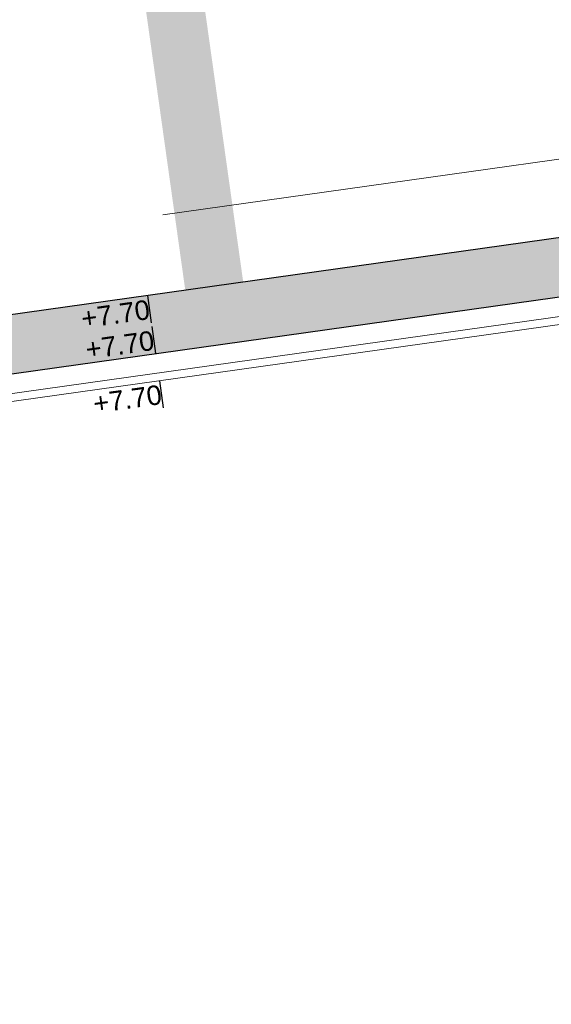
# Model space of a CAD drawing. Extents: x 98477 to 100410, y 398052 to 398969.
# Tile 194 of 256: x 98836 to 98850, y 398192 to 398217. Entities that reach past the tile are written whole.
import ezdxf
from ezdxf.enums import TextEntityAlignment as Align

# ---------------------------------------------------------------- set-up
doc = ezdxf.new("R2010")
doc.units = 0
doc.linetypes.add('AL-NUTSTRACE', pattern=[17, 5, -3.5, 0, -3.5, 5])
for name, color, linetype, lineweight in [('N-GW-hoogtelijn laagte NAP +7.50', 90, 'AL-HOOGTELIJN +7.50', 18), ('N-KO-kantbegrenzing grondwerk', 70, 'Continuous', 25), ('N-VH-arcering printbeton', 8, 'Continuous', 9), ('X-AL-hoogtelijn - Niv 1', 1, 'AL-HOOGTELIJN', 18), ('X-AL-nutstrace VERWERKT', 252, 'AL-NUTSTRACE', 18), ('X-AL-planthoogte VERWERKT', 180, 'Continuous', 25)]:
    doc.layers.add(name, color=color, linetype=linetype, lineweight=lineweight)
doc.layers.add('X-AL-contourlijnen', color=30, linetype='Continuous', plot=False)
doc.layers.add('X-AL-hulplijn', color=30, linetype='Continuous', plot=False)
doc.styles.add('CS Annotative', font='arial.ttf')
doc.styles.get("Standard").update_dxf_attribs({"font": 'txt.shx'})
doc.linetypes.add('AL-HOOGTELIJN', pattern='A,10,-1.5,["H",Standard,S=0.9,R=0,X=-0.3,Y=-0.45],-1.5,30', length=43)
doc.linetypes.add('AL-HOOGTELIJN +7.50', pattern='A,7.5,-1.5,["+7.50",Standard,S=0.9,R=0,X=-0.3,Y=-0.45],-4.5,22.5', length=36)

# ---------------------------------------------------------------- blocks, each defined once
blk = doc.blocks.new('*U301')
at = {"layer": 'X-AL-hulplijn', "flags": 128}
blk.add_lwpolyline([(0.049, -0.347), (-0.049, 0.347)], dxfattribs=at)
at = {"layer": 'X-AL-planthoogte VERWERKT', "linetype": 'Continuous', "style": 'CS Annotative'}
blk.add_attdef('HOOGTE-LINKS', text='', height=0.5, rotation=8, dxfattribs=at).set_placement((0, 0), align=Align.MIDDLE_RIGHT)

msp = doc.modelspace()

# ---------------------------------------------------------------- hatches: boundary and pattern name
at = {"layer": 'N-VH-arcering printbeton'}
h = msp.add_hatch(dxfattribs=at)
h.set_pattern_fill('CS-PRINTBETON', color=256)
h.set_pattern_definition([(45, (0, 0), (-0.3535533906, 0.3535533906), []), (45, (0.35, 0), (-0.3535533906, 0.3535533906), [0.5, -0.2])])
edge = h.paths.add_edge_path()
edge.add_line((98867.271, 398212.463), (98867.062, 398213.949))
edge.add_line((98867.062, 398213.949), (98825.902, 398208.164))
edge.add_arc((98833.652, 398208.097), 7.75, 179.5031, 188)
edge.add_line((98825.977, 398207.018), (98830.466, 398175.077))
edge.add_line((98830.466, 398175.077), (98835.913, 398175.843))
edge.add_line((98835.913, 398175.843), (98835.892, 398175.991))
edge.add_line((98835.892, 398175.991), (98848.765, 398177.801))
edge.add_line((98848.765, 398177.801), (98848.786, 398177.652))
edge.add_line((98848.786, 398177.652), (98850.767, 398177.93))
edge.add_line((98850.767, 398177.93), (98850.746, 398178.079))
edge.add_line((98850.746, 398178.079), (98863.619, 398179.888))
edge.add_line((98863.619, 398179.888), (98863.64, 398179.74))
edge.add_line((98863.64, 398179.74), (98865.621, 398180.018))
edge.add_line((98865.621, 398180.018), (98865.6, 398180.167))
edge.add_line((98865.6, 398180.167), (98878.473, 398181.976))
edge.add_line((98878.473, 398181.976), (98878.494, 398181.827))
edge.add_line((98878.494, 398181.827), (98880.475, 398182.106))
edge.add_line((98880.475, 398182.106), (98880.454, 398182.254))
edge.add_line((98880.454, 398182.254), (98893.278, 398184.056))
edge.add_line((98893.278, 398184.056), (98893.034, 398185.789))
edge.add_line((98893.034, 398185.789), (98831.44, 398177.133))
edge.add_line((98831.44, 398177.133), (98827.264, 398206.841))
edge.add_line((98827.264, 398206.841), (98867.271, 398212.463))

# ---------------------------------------------------------------- linework, layer by layer
at = {"layer": 'N-GW-hoogtelijn laagte NAP +7.50', "flags": 128}
msp.add_lwpolyline([(98837.993, 398104.106), (98860.955, 398098.52), (98866.566, 398097.245), (98872.192, 398096.038), (98875.69, 398095.331), (98877.833, 398094.898), (98883.488, 398093.829), (98889.155, 398092.827), (98894.833, 398091.894), (98904.531, 398090.421, 0.502051), (98909.662, 398095.496), (98896.896, 398186.332, 0.173421), (98881.364, 398215.946, 0.224655), (98876.872, 398217.347), (98840.146, 398212.186)], format="xyb", dxfattribs=at)
at = {"layer": 'N-KO-kantbegrenzing grondwerk', "flags": 128}
msp.add_lwpolyline([(98893.278, 398184.056), (98893.034, 398185.789), (98831.44, 398177.133), (98827.264, 398206.841), (98867.271, 398212.463), (98867.062, 398213.949), (98825.902, 398208.164)], dxfattribs=at)
at = {"layer": 'X-AL-contourlijnen', "flags": 128}
msp.add_lwpolyline([(98867.271, 398212.463), (98867.062, 398213.949), (98825.902, 398208.164, 0.037092), (98825.977, 398207.018), (98830.466, 398175.077), (98835.913, 398175.843), (98835.892, 398175.991), (98848.765, 398177.801), (98848.786, 398177.652), (98850.767, 398177.93), (98850.746, 398178.079), (98863.619, 398179.888), (98863.64, 398179.74), (98865.621, 398180.018), (98865.6, 398180.167), (98878.473, 398181.976), (98878.494, 398181.827), (98880.475, 398182.106), (98880.454, 398182.254), (98893.278, 398184.056), (98893.034, 398185.789), (98831.44, 398177.133), (98827.264, 398206.841)], format="xyb", close=True, dxfattribs=at)
at = {"layer": 'X-AL-hoogtelijn - Niv 1', "flags": 128}
for points in [[(98880.19, 398184.489), (98876.154, 398213.207), (98827.829, 398206.415), (98831.865, 398177.698)], [(98879.964, 398184.659), (98875.984, 398212.981), (98828.055, 398206.245), (98832.035, 398177.923)]]:
    msp.add_lwpolyline(points, close=True, dxfattribs=at)
at = {"layer": 'X-AL-nutstrace VERWERKT', "const_width": 1.5, "flags": 128}
for points in [[(98830.017, 398291.8), (98841.568, 398209.609)], [(98894.773, 398185.276), (98830.801, 398176.286), (98826.417, 398207.479), (98867.167, 398213.206)]]:
    msp.add_lwpolyline(points, dxfattribs=at)

# ---------------------------------------------------------------- block references
at = {"layer": 'X-AL-planthoogte VERWERKT'}
for p in [(98839.806, 398209.765), (98839.918, 398208.973), (98840.113, 398207.586)]:
    msp.add_blockref('*U301', p, dxfattribs=at).add_auto_attribs({'HOOGTE-LINKS': '+7.70'})

doc.saveas('drawing.dxf')
